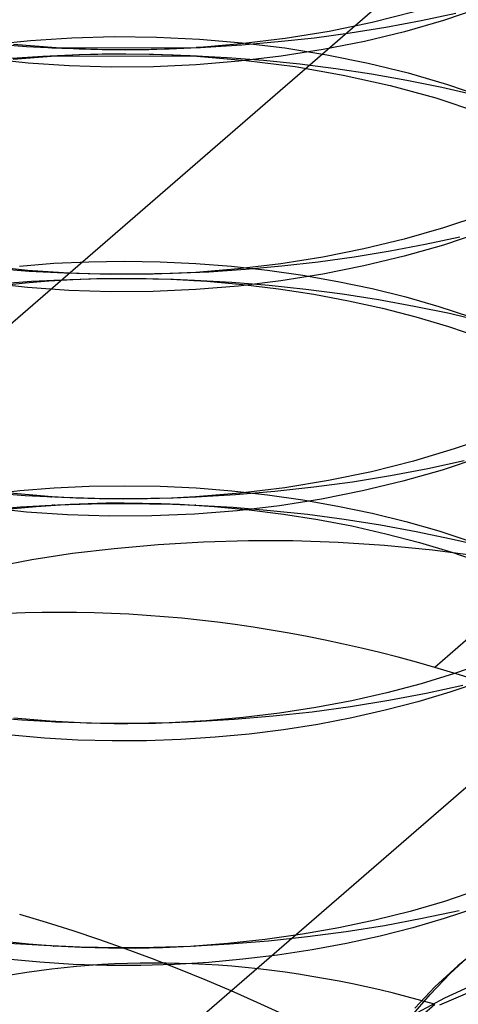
# Model space of a CAD drawing. Header units: millimetres. Extents: x -24 to 80, y -43 to 164.
# Tile 209 of 223: x 68.293 to 69.139, y 133.702 to 135.6. Entities that reach past the tile are written whole.
import ezdxf

# ---------------------------------------------------------------- set-up
doc = ezdxf.new("R2010")
doc.units = ezdxf.units.MM
doc.layers.add('MAIN-2', color=7, linetype='Continuous')

msp = doc.modelspace()

# ---------------------------------------------------------------- linework, layer by layer
at = {"layer": 'MAIN-2'}
for p, q in [((72.693, 137.4691), (69.093, 134.3514)), ((67.1289, 134.021), (70.7289, 137.1387)), ((67.4473, 132.6432), (71.9473, 136.5403)), ((69.1828, 135.6232), (69.1102, 135.5988)), ((69.0536, 135.6153), (68.9726, 135.5949)), ((68.9991, 135.5861), (69.0671, 135.5987)), ((69.1102, 135.5988), (69.035, 135.5771)), ((69.0671, 135.5987), (69.1339, 135.6129)), ((68.9726, 135.5949), (68.8896, 135.5778)), ((68.9303, 135.575), (68.9991, 135.5861)), ((68.314, 135.5603), (68.3938, 135.5656)), ((68.3938, 135.5656), (68.4749, 135.5677)), ((68.4749, 135.5677), (68.557, 135.5668)), ((68.557, 135.5668), (68.6395, 135.5628)), ((68.6395, 135.5628), (68.722, 135.5558)), ((68.8049, 135.564), (68.7192, 135.5535)), ((68.7912, 135.5579), (68.861, 135.5656)), ((68.8896, 135.5778), (68.8049, 135.564)), ((68.861, 135.5656), (68.9303, 135.575)), ((69.035, 135.5771), (68.9574, 135.5584)), ((68.236, 135.552), (68.314, 135.5603)), ((68.2389, 135.554), (68.3063, 135.5488)), ((68.3632, 135.5457), (68.2812, 135.5525)), ((68.3063, 135.5488), (68.3743, 135.5453)), ((68.3551, 135.5461), (68.3805, 135.546)), ((68.359, 135.5459), (68.3574, 135.546)), ((68.3592, 135.5459), (68.359, 135.5459)), ((68.3599, 135.5459), (68.3592, 135.5459)), ((68.3612, 135.5458), (68.3599, 135.5459)), ((68.3613, 135.5458), (68.3612, 135.5458)), ((68.3614, 135.5458), (68.3613, 135.5458)), ((68.362, 135.5457), (68.3614, 135.5458)), ((68.3632, 135.5457), (68.362, 135.5457)), ((68.4074, 135.5435), (68.3632, 135.5457)), ((68.3743, 135.5453), (68.4428, 135.5434)), ((68.3805, 135.546), (68.6417, 135.5468)), ((68.4521, 135.5422), (68.4074, 135.5435)), ((68.4428, 135.5434), (68.5119, 135.5431)), ((68.497, 135.5418), (68.4521, 135.5422)), ((68.5422, 135.5424), (68.497, 135.5418)), ((68.5119, 135.5431), (68.5814, 135.5443)), ((68.5875, 135.5439), (68.5422, 135.5424)), ((68.5814, 135.5443), (68.6512, 135.5472)), ((68.6329, 135.5463), (68.5875, 135.5439)), ((68.7192, 135.5535), (68.6329, 135.5463)), ((68.6333, 135.5463), (68.6329, 135.5463)), ((68.6337, 135.5463), (68.6333, 135.5463)), ((68.6341, 135.5464), (68.6337, 135.5463)), ((68.6346, 135.5464), (68.6341, 135.5464)), ((68.6351, 135.5464), (68.6346, 135.5464)), ((68.6356, 135.5464), (68.6351, 135.5464)), ((68.6417, 135.5468), (68.6356, 135.5464)), ((68.6512, 135.5472), (68.7212, 135.5518)), ((68.7212, 135.5518), (68.7912, 135.5579)), ((68.722, 135.5558), (68.804, 135.5457)), ((68.878, 135.5426), (68.7972, 135.5298)), ((68.804, 135.5457), (68.885, 135.5327)), ((68.9574, 135.5584), (68.878, 135.5426)), ((68.3092, 135.5166), (68.2316, 135.5251)), ((68.3378, 135.5295), (68.268, 135.525)), ((68.2802, 135.5239), (68.3621, 135.5307)), ((68.4084, 135.5323), (68.3378, 135.5295)), ((68.3508, 135.5301), (68.3522, 135.5302)), ((68.3508, 135.5301), (68.3529, 135.5302)), ((68.3522, 135.5302), (68.3539, 135.5303)), ((68.3529, 135.5302), (68.3552, 135.5304)), ((68.3539, 135.5303), (68.3557, 135.5304)), ((68.3552, 135.5304), (68.3556, 135.5304)), ((68.3556, 135.5304), (68.6357, 135.53)), ((68.3557, 135.5304), (68.3578, 135.5305)), ((68.3578, 135.5305), (68.3577, 135.5305)), ((68.3577, 135.5305), (68.3579, 135.5305)), ((68.3579, 135.5305), (68.3585, 135.5305)), ((68.3585, 135.5305), (68.3595, 135.5306)), ((68.3595, 135.5306), (68.3595, 135.5306)), ((68.3595, 135.5306), (68.3599, 135.5306)), ((68.3599, 135.5306), (68.3608, 135.5307)), ((68.3608, 135.5307), (68.362, 135.5307)), ((68.3621, 135.5307), (68.4068, 135.533)), ((68.4068, 135.533), (68.4519, 135.5343)), ((68.4795, 135.5335), (68.4084, 135.5323)), ((68.4519, 135.5343), (68.4973, 135.5346)), ((68.5507, 135.5329), (68.4795, 135.5335)), ((68.4973, 135.5346), (68.543, 135.534)), ((68.543, 135.534), (68.5888, 135.5325)), ((68.6218, 135.5306), (68.5507, 135.5329)), ((68.5888, 135.5325), (68.6347, 135.53)), ((68.6927, 135.5268), (68.6218, 135.5306)), ((68.6349, 135.53), (68.6346, 135.5301)), ((68.6346, 135.5301), (68.6347, 135.5301)), ((68.6347, 135.5301), (68.6347, 135.5301)), ((68.6347, 135.5301), (68.6347, 135.5301)), ((68.6347, 135.5301), (68.6347, 135.5301)), ((68.6347, 135.53), (68.7296, 135.5218)), ((68.6352, 135.53), (68.6349, 135.53)), ((68.6354, 135.53), (68.6352, 135.53)), ((68.6357, 135.53), (68.6354, 135.53)), ((68.7631, 135.5213), (68.6927, 135.5268)), ((68.7972, 135.5298), (68.7155, 135.52)), ((68.885, 135.5327), (68.9645, 135.5166)), ((68.3886, 135.5112), (68.3092, 135.5166)), ((68.4694, 135.5088), (68.3886, 135.5112)), ((68.5511, 135.5095), (68.4694, 135.5088)), ((68.6333, 135.5132), (68.5511, 135.5095)), ((68.7155, 135.52), (68.6333, 135.5132)), ((68.7296, 135.5218), (68.8238, 135.5097)), ((68.8331, 135.5142), (68.7631, 135.5213)), ((68.8238, 135.5097), (68.9166, 135.4935)), ((68.9024, 135.5055), (68.8331, 135.5142)), ((68.9712, 135.4952), (68.9024, 135.5055)), ((68.9645, 135.5166), (69.0422, 135.4975)), ((68.9166, 135.4935), (69.0072, 135.4734)), ((69.0394, 135.4832), (68.9712, 135.4952)), ((69.0422, 135.4975), (69.1174, 135.4755)), ((69.0072, 135.4734), (69.095, 135.4493)), ((69.107, 135.4695), (69.0394, 135.4832)), ((69.1738, 135.4543), (69.107, 135.4695)), ((69.1174, 135.4755), (69.19, 135.4507)), ((69.095, 135.4493), (69.1792, 135.4215)), ((69.1826, 135.2232), (69.1099, 135.1988)), ((69.1099, 135.1988), (69.0344, 135.1772)), ((69.0749, 135.1675), (69.1417, 135.1818)), ((69.1826, 135.19), (69.1099, 135.1657)), ((69.0344, 135.1772), (68.9567, 135.1585)), ((69.007, 135.1546), (69.0749, 135.1675)), ((69.1099, 135.1657), (69.0344, 135.1441)), ((68.8685, 135.1335), (68.9381, 135.1432)), ((68.9567, 135.1585), (68.8772, 135.1427)), ((68.9381, 135.1432), (69.007, 135.1546)), ((69.0344, 135.1441), (68.9567, 135.1254)), ((68.3082, 135.117), (68.2305, 135.1255)), ((68.2925, 135.1253), (68.3589, 135.1306)), ((68.3589, 135.1306), (68.4263, 135.1337)), ((68.4263, 135.1337), (68.4946, 135.1348)), ((68.4946, 135.1348), (68.5635, 135.1336)), ((68.5635, 135.1336), (68.6325, 135.1304)), ((68.6325, 135.1304), (68.7016, 135.125)), ((68.7016, 135.125), (68.7704, 135.1174)), ((68.7964, 135.1298), (68.7146, 135.1199)), ((68.7282, 135.1191), (68.7985, 135.1255)), ((68.8772, 135.1427), (68.7964, 135.1298)), ((68.7985, 135.1255), (68.8685, 135.1335)), ((68.9567, 135.1254), (68.8772, 135.1095)), ((68.2439, 135.1207), (68.3114, 135.1157)), ((68.3877, 135.1115), (68.3082, 135.117)), ((68.3114, 135.1157), (68.3795, 135.1121)), ((68.3795, 135.1121), (68.4483, 135.1102)), ((68.4685, 135.109), (68.3877, 135.1115)), ((68.4483, 135.1102), (68.5177, 135.11)), ((68.5503, 135.1095), (68.4685, 135.109)), ((68.5177, 135.11), (68.5876, 135.1113)), ((68.6324, 135.1131), (68.5503, 135.1095)), ((68.5876, 135.1113), (68.6578, 135.1144)), ((68.7146, 135.1199), (68.6324, 135.1131)), ((68.6578, 135.1144), (68.7282, 135.1191)), ((68.7704, 135.1174), (68.8387, 135.1077)), ((68.8772, 135.1095), (68.7964, 135.0967)), ((68.8387, 135.1077), (68.9061, 135.0958)), ((68.3082, 135.0839), (68.2305, 135.0923)), ((68.2377, 135.0861), (68.3035, 135.0932)), ((68.3159, 135.0952), (68.2434, 135.0899)), ((68.3035, 135.0932), (68.3491, 135.0968)), ((68.3895, 135.0987), (68.3159, 135.0952)), ((68.3491, 135.0968), (68.3952, 135.0995)), ((68.3592, 135.0975), (68.3587, 135.0974)), ((68.3587, 135.0974), (68.3591, 135.0975)), ((68.3587, 135.0974), (68.3587, 135.0974)), ((68.3592, 135.0975), (68.3588, 135.0974)), ((68.3588, 135.0974), (68.3592, 135.0975)), ((68.3588, 135.0974), (68.3588, 135.0974)), ((68.3591, 135.0975), (68.3599, 135.0975)), ((68.3599, 135.0975), (68.3592, 135.0975)), ((68.3598, 135.0975), (68.3597, 135.0975)), ((68.3597, 135.0975), (68.3599, 135.0975)), ((68.3603, 135.0975), (68.3598, 135.0975)), ((68.361, 135.0975), (68.3603, 135.0975)), ((68.4292, 135.0998), (68.3895, 135.0987)), ((68.3952, 135.0995), (68.4419, 135.1011)), ((68.4692, 135.1005), (68.4292, 135.0998)), ((68.4419, 135.1011), (68.489, 135.1017)), ((68.5092, 135.1005), (68.4692, 135.1005)), ((68.489, 135.1017), (68.5365, 135.1013)), ((68.5494, 135.1001), (68.5092, 135.1005)), ((68.5365, 135.1013), (68.5843, 135.0999)), ((68.5896, 135.0991), (68.5494, 135.1001)), ((68.5843, 135.0999), (68.6538, 135.0959)), ((68.6297, 135.0976), (68.5896, 135.0991)), ((68.6284, 135.0976), (68.6287, 135.0976)), ((68.6287, 135.0976), (68.629, 135.0976)), ((68.629, 135.0976), (68.6293, 135.0976)), ((68.6293, 135.0976), (68.6296, 135.0976)), ((68.6296, 135.0976), (68.6298, 135.0976)), ((68.702, 135.0934), (68.6297, 135.0976)), ((68.6298, 135.0976), (68.6301, 135.0975)), ((68.6301, 135.0975), (68.6303, 135.0975)), ((68.6303, 135.0975), (68.6305, 135.0975)), ((68.6305, 135.0975), (68.6308, 135.0975)), ((68.6308, 135.0975), (68.6312, 135.0975)), ((68.6312, 135.0975), (68.6314, 135.0975)), ((68.6314, 135.0975), (68.6317, 135.0974)), ((68.7146, 135.0868), (68.6324, 135.08)), ((68.6538, 135.0959), (68.7231, 135.0898)), ((68.7738, 135.0876), (68.702, 135.0934)), ((68.7964, 135.0967), (68.7146, 135.0868)), ((68.7231, 135.0898), (68.7919, 135.0815)), ((68.8448, 135.0801), (68.7738, 135.0876)), ((68.9061, 135.0958), (68.9724, 135.0817)), ((68.3877, 135.0784), (68.3082, 135.0839)), ((68.4685, 135.0758), (68.3877, 135.0784)), ((68.5503, 135.0763), (68.4685, 135.0758)), ((68.6324, 135.08), (68.5503, 135.0763)), ((68.7919, 135.0815), (68.8599, 135.071)), ((68.915, 135.071), (68.8448, 135.0801)), ((68.8599, 135.071), (68.9269, 135.0585)), ((68.9845, 135.0602), (68.915, 135.071)), ((68.9724, 135.0817), (69.0374, 135.0657)), ((68.9269, 135.0585), (68.9926, 135.0439)), ((69.0533, 135.0476), (68.9845, 135.0602)), ((69.0374, 135.0657), (69.1008, 135.0476)), ((68.9926, 135.0439), (69.0568, 135.0273)), ((69.1214, 135.0335), (69.0533, 135.0476)), ((69.1008, 135.0476), (69.1623, 135.0275)), ((69.1887, 135.0176), (69.1214, 135.0335)), ((69.0568, 135.0273), (69.1194, 135.0088)), ((69.1194, 135.0088), (69.18, 134.9883)), ((69.2061, 134.799), (69.1307, 134.7726)), ((69.1307, 134.7726), (69.0524, 134.7491)), ((69.0524, 134.7491), (68.9715, 134.7287)), ((69.0795, 134.7352), (69.1499, 134.7507)), ((69.1801, 134.7563), (69.1073, 134.732)), ((68.9715, 134.7287), (68.8885, 134.7115)), ((69.0077, 134.7215), (69.0795, 134.7352)), ((69.1073, 134.732), (69.0318, 134.7104)), ((68.8885, 134.7115), (68.804, 134.6977)), ((68.86, 134.6993), (68.9345, 134.7095)), ((68.9345, 134.7095), (69.0077, 134.7215)), ((69.0318, 134.7104), (68.9541, 134.6917)), ((68.2279, 134.685), (68.293, 134.6923)), ((68.2337, 134.6886), (68.3036, 134.6832)), ((68.293, 134.6923), (68.3594, 134.6976)), ((68.3594, 134.6976), (68.4269, 134.7007)), ((68.4269, 134.7007), (68.4951, 134.7017)), ((68.4951, 134.7017), (68.5639, 134.7007)), ((68.5639, 134.7007), (68.633, 134.6974)), ((68.633, 134.6974), (68.702, 134.692)), ((68.702, 134.692), (68.7708, 134.6844)), ((68.7087, 134.6846), (68.7846, 134.691)), ((68.804, 134.6977), (68.7183, 134.6872)), ((68.7846, 134.691), (68.86, 134.6993)), ((68.9541, 134.6917), (68.8747, 134.6759)), ((68.3559, 134.6803), (68.2742, 134.6872)), ((68.3036, 134.6832), (68.374, 134.6795)), ((68.3531, 134.6804), (68.3529, 134.6805)), ((68.3529, 134.6805), (68.353, 134.6805)), ((68.353, 134.6805), (68.3535, 134.6804)), ((68.3536, 134.6804), (68.3531, 134.6804)), ((68.3535, 134.6804), (68.3534, 134.6804)), ((68.3534, 134.6804), (68.3536, 134.6804)), ((68.354, 134.6804), (68.3535, 134.6804)), ((68.3549, 134.6803), (68.354, 134.6804)), ((68.355, 134.6803), (68.3545, 134.6804)), ((68.3545, 134.6804), (68.3545, 134.6804)), ((68.3545, 134.6804), (68.3549, 134.6803)), ((68.3559, 134.6803), (68.355, 134.6803)), ((68.4012, 134.6779), (68.3559, 134.6803)), ((68.374, 134.6795), (68.4165, 134.6781)), ((68.4469, 134.6765), (68.4012, 134.6779)), ((68.4165, 134.6781), (68.4592, 134.6773)), ((68.4248, 134.6677), (68.4597, 134.6685)), ((68.493, 134.6759), (68.4469, 134.6765)), ((68.4592, 134.6773), (68.5022, 134.6771)), ((68.4597, 134.6685), (68.4947, 134.6687)), ((68.5392, 134.6764), (68.493, 134.6759)), ((68.4947, 134.6687), (68.5299, 134.6684)), ((68.5022, 134.6771), (68.5456, 134.6775)), ((68.5857, 134.6778), (68.5392, 134.6764)), ((68.5456, 134.6775), (68.5891, 134.6785)), ((68.6322, 134.6802), (68.5857, 134.6778)), ((68.5891, 134.6785), (68.6328, 134.6802)), ((68.632, 134.6801), (68.6319, 134.6801)), ((68.6319, 134.6801), (68.6319, 134.6801)), ((68.6319, 134.6801), (68.6321, 134.6801)), ((68.6321, 134.6801), (68.632, 134.6801)), ((68.6322, 134.6801), (68.6321, 134.6801)), ((68.6321, 134.6801), (68.6324, 134.6801)), ((68.7183, 134.6872), (68.6322, 134.6802)), ((68.6324, 134.6801), (68.6326, 134.6802)), ((68.6326, 134.6802), (68.6329, 134.6802)), ((68.6328, 134.6802), (68.7087, 134.6846)), ((68.6329, 134.6802), (68.633, 134.6802)), ((68.633, 134.6802), (68.6331, 134.6802)), ((68.6331, 134.6802), (68.6331, 134.6802)), ((68.6331, 134.6802), (68.6332, 134.6802)), ((68.7708, 134.6844), (68.839, 134.6746)), ((68.8747, 134.6759), (68.7939, 134.6631)), ((68.839, 134.6746), (68.9064, 134.6626)), ((68.2247, 134.6552), (68.2948, 134.6609)), ((68.3058, 134.651), (68.2281, 134.6595)), ((68.2595, 134.6557), (68.3245, 134.662)), ((68.2948, 134.6609), (68.3658, 134.6648)), ((68.3852, 134.6455), (68.3058, 134.651)), ((68.3245, 134.662), (68.3901, 134.6663)), ((68.3559, 134.6644), (68.3558, 134.6643)), ((68.3558, 134.6643), (68.3561, 134.6644)), ((68.3562, 134.6644), (68.3559, 134.6644)), ((68.3561, 134.6644), (68.3563, 134.6644)), ((68.3569, 134.6644), (68.3562, 134.6644)), ((68.3563, 134.6644), (68.3568, 134.6644)), ((68.3568, 134.6644), (68.3577, 134.6645)), ((68.3577, 134.6645), (68.3589, 134.6645)), ((68.3589, 134.6645), (68.3587, 134.6645)), ((68.3587, 134.6645), (68.3589, 134.6645)), ((68.3589, 134.6645), (68.3596, 134.6646)), ((68.3596, 134.6646), (68.3607, 134.6646)), ((68.3658, 134.6648), (68.4098, 134.6664)), ((68.3901, 134.6663), (68.4248, 134.6677)), ((68.4098, 134.6664), (68.454, 134.6673)), ((68.454, 134.6673), (68.4985, 134.6675)), ((68.4985, 134.6675), (68.543, 134.6671)), ((68.5299, 134.6684), (68.5654, 134.6675)), ((68.543, 134.6671), (68.5877, 134.666)), ((68.5654, 134.6675), (68.601, 134.666)), ((68.5877, 134.666), (68.6325, 134.6643)), ((68.601, 134.666), (68.6681, 134.6618)), ((68.7122, 134.6535), (68.63, 134.6469)), ((68.6316, 134.6643), (68.6314, 134.6644)), ((68.6314, 134.6644), (68.6314, 134.6644)), ((68.6314, 134.6644), (68.6315, 134.6644)), ((68.6315, 134.6644), (68.6316, 134.6644)), ((68.6316, 134.6644), (68.6317, 134.6643)), ((68.6318, 134.6643), (68.6316, 134.6643)), ((68.6321, 134.6643), (68.6318, 134.6643)), ((68.6324, 134.6643), (68.6321, 134.6643)), ((68.6322, 134.6643), (68.6323, 134.6643)), ((68.6323, 134.6643), (68.6323, 134.6643)), ((68.6323, 134.6643), (68.6323, 134.6643)), ((68.6323, 134.6643), (68.6324, 134.6643)), ((68.6325, 134.6643), (68.7046, 134.6601)), ((68.6681, 134.6618), (68.7351, 134.6555)), ((68.7046, 134.6601), (68.7765, 134.6542)), ((68.7939, 134.6631), (68.7122, 134.6535)), ((68.7351, 134.6555), (68.8017, 134.6472)), ((68.7765, 134.6542), (68.848, 134.6466)), ((68.9064, 134.6626), (68.9727, 134.6486)), ((68.4661, 134.643), (68.3852, 134.6455)), ((68.5478, 134.6434), (68.4661, 134.643)), ((68.63, 134.6469), (68.5478, 134.6434)), ((68.8017, 134.6472), (68.8678, 134.6367)), ((68.848, 134.6466), (68.9188, 134.6373)), ((68.8678, 134.6367), (68.9336, 134.6241)), ((68.9188, 134.6373), (68.9886, 134.6263)), ((68.9727, 134.6486), (69.0377, 134.6325)), ((69.0377, 134.6325), (69.1011, 134.6145)), ((68.9336, 134.6241), (68.9991, 134.6093)), ((68.9886, 134.6263), (69.0573, 134.6138)), ((69.0573, 134.6138), (69.125, 134.5996)), ((69.1011, 134.6145), (69.1627, 134.5944)), ((68.6472, 134.5927), (68.56, 134.5875)), ((68.7338, 134.5953), (68.6472, 134.5927)), ((68.8197, 134.5952), (68.7338, 134.5953)), ((68.9067, 134.5923), (68.8197, 134.5952)), ((68.9991, 134.6093), (69.0636, 134.5923)), ((69.125, 134.5996), (69.1913, 134.5839)), ((68.4752, 134.5802), (68.3949, 134.5708)), ((68.56, 134.5875), (68.4752, 134.5802)), ((68.9963, 134.5866), (68.9067, 134.5923)), ((69.0887, 134.5776), (68.9963, 134.5866)), ((69.0636, 134.5923), (69.1263, 134.5735)), ((69.184, 134.5652), (69.0887, 134.5776)), ((68.3166, 134.5588), (68.2365, 134.5435)), ((68.3949, 134.5708), (68.3166, 134.5588)), ((69.1263, 134.5735), (69.1866, 134.5529)), ((69.1936, 134.3613), (69.1313, 134.3396)), ((69.1313, 134.3396), (69.0669, 134.32)), ((69.0669, 134.32), (69.0008, 134.3025)), ((69.0766, 134.3017), (69.1475, 134.317)), ((69.182, 134.324), (69.122, 134.3035)), ((69.0008, 134.3025), (68.9331, 134.2872)), ((69.0044, 134.288), (69.0766, 134.3017)), ((69.122, 134.3035), (69.0606, 134.2851)), ((68.8641, 134.2741), (68.7941, 134.2633)), ((68.8567, 134.2661), (68.931, 134.2762)), ((68.9331, 134.2872), (68.8641, 134.2741)), ((68.931, 134.2762), (69.0044, 134.288)), ((69.0606, 134.2851), (68.9976, 134.2687)), ((68.2283, 134.256), (68.2969, 134.2504)), ((68.3511, 134.2475), (68.282, 134.2533)), ((68.6316, 134.2471), (68.7067, 134.2516)), ((68.7235, 134.2548), (68.6524, 134.2485)), ((68.7067, 134.2516), (68.7818, 134.2579)), ((68.7941, 134.2633), (68.7235, 134.2548)), ((68.7818, 134.2579), (68.8567, 134.2661)), ((68.9333, 134.2542), (68.8678, 134.2417)), ((68.9976, 134.2687), (68.9333, 134.2542)), ((68.2969, 134.2504), (68.366, 134.2465)), ((68.4215, 134.2439), (68.3511, 134.2475)), ((68.3623, 134.2467), (68.3622, 134.2467)), ((68.3622, 134.2467), (68.3627, 134.2467)), ((68.3627, 134.2467), (68.3637, 134.2467)), ((68.3637, 134.2467), (68.3634, 134.2467)), ((68.3634, 134.2467), (68.3634, 134.2467)), ((68.3634, 134.2467), (68.3637, 134.2467)), ((68.3637, 134.2467), (68.3635, 134.2467)), ((68.3635, 134.2467), (68.3637, 134.2467)), ((68.3637, 134.2467), (68.3651, 134.2466)), ((68.3642, 134.2466), (68.3637, 134.2467)), ((68.3637, 134.2467), (68.3643, 134.2467)), ((68.3651, 134.2466), (68.3642, 134.2466)), ((68.366, 134.2465), (68.4095, 134.245)), ((68.4095, 134.245), (68.4534, 134.2441)), ((68.4489, 134.2432), (68.4227, 134.2439)), ((68.4752, 134.2428), (68.4489, 134.2432)), ((68.4534, 134.2441), (68.4975, 134.2438)), ((68.5016, 134.2428), (68.4752, 134.2428)), ((68.4975, 134.2438), (68.542, 134.2443)), ((68.5281, 134.2431), (68.5016, 134.2428)), ((68.5547, 134.2436), (68.5281, 134.2431)), ((68.542, 134.2443), (68.5867, 134.2454)), ((68.5813, 134.2445), (68.5547, 134.2436)), ((68.6524, 134.2485), (68.5813, 134.2445)), ((68.5867, 134.2454), (68.6316, 134.2471)), ((68.6318, 134.2471), (68.6316, 134.2471)), ((68.6321, 134.2471), (68.6318, 134.2471)), ((68.6323, 134.2471), (68.6321, 134.2471)), ((68.6325, 134.2472), (68.6323, 134.2471)), ((68.6326, 134.2471), (68.6325, 134.2472)), ((68.6327, 134.2472), (68.6326, 134.2471)), ((68.6328, 134.2472), (68.6327, 134.2472)), ((68.6327, 134.2472), (68.6327, 134.2472)), ((68.6329, 134.2472), (68.6328, 134.2472)), ((68.633, 134.2472), (68.6329, 134.2472)), ((68.6329, 134.2472), (68.6329, 134.2472)), ((68.633, 134.2472), (68.633, 134.2472)), ((68.8678, 134.2417), (68.8016, 134.2313)), ((68.3406, 134.2151), (68.2773, 134.2206)), ((68.4053, 134.2115), (68.3406, 134.2151)), ((68.6695, 134.2167), (68.6036, 134.2125)), ((68.7355, 134.223), (68.6695, 134.2167)), ((68.8016, 134.2313), (68.7355, 134.223)), ((68.4711, 134.2099), (68.4053, 134.2115)), ((68.5374, 134.2102), (68.4711, 134.2099)), ((68.6036, 134.2125), (68.5374, 134.2102)), ((69.1758, 133.9217), (69.1118, 133.9003)), ((69.1118, 133.9003), (69.0458, 133.8811)), ((69.0458, 133.8811), (68.9779, 133.864)), ((69.1402, 133.8824), (69.0689, 133.8671)), ((69.1701, 133.8867), (69.1115, 133.8671)), ((68.9779, 133.864), (68.9085, 133.8493)), ((68.9963, 133.8535), (68.9226, 133.8418)), ((69.0689, 133.8671), (68.9963, 133.8535)), ((69.1115, 133.8671), (69.0506, 133.8493)), ((68.8379, 133.8369), (68.7664, 133.8267)), ((68.9085, 133.8493), (68.8379, 133.8369)), ((68.9226, 133.8418), (68.848, 133.8318)), ((68.9877, 133.8332), (68.923, 133.8191)), ((69.0506, 133.8493), (68.9877, 133.8332)), ((68.3099, 133.8177), (68.2401, 133.8251)), ((68.3401, 133.815), (68.2713, 133.8194)), ((68.3608, 133.8139), (68.3099, 133.8177)), ((68.4097, 133.8121), (68.3401, 133.815)), ((68.3576, 133.8142), (68.3576, 133.8142)), ((68.6944, 133.8189), (68.622, 133.8135)), ((68.6974, 133.8177), (68.622, 133.8135)), ((68.7664, 133.8267), (68.6944, 133.8189)), ((68.7729, 133.8238), (68.6974, 133.8177)), ((68.848, 133.8318), (68.7729, 133.8238)), ((68.923, 133.8191), (68.8569, 133.807)), ((69.1843, 133.8142), (69.1377, 133.7763)), ((68.3578, 133.8142), (68.3576, 133.8142)), ((68.3583, 133.8141), (68.3578, 133.8142)), ((68.3585, 133.8141), (68.358, 133.8142)), ((68.358, 133.8142), (68.358, 133.8141)), ((68.358, 133.8141), (68.3585, 133.8141)), ((68.3591, 133.8141), (68.3583, 133.8141)), ((68.3585, 133.8141), (68.3594, 133.8141)), ((68.3588, 133.8141), (68.3586, 133.8141)), ((68.3586, 133.8141), (68.3587, 133.8141)), ((68.3587, 133.8141), (68.3591, 133.8141)), ((68.3594, 133.8141), (68.3588, 133.8141)), ((68.4122, 133.8113), (68.3608, 133.8139)), ((68.4799, 133.8109), (68.4097, 133.8121)), ((68.4642, 133.8099), (68.4122, 133.8113)), ((68.5166, 133.8098), (68.4642, 133.8099)), ((68.5507, 133.8114), (68.4799, 133.8109)), ((68.5692, 133.811), (68.5166, 133.8098)), ((68.622, 133.8135), (68.5507, 133.8114)), ((68.622, 133.8135), (68.5692, 133.811)), ((68.6291, 133.8139), (68.6286, 133.8138)), ((68.6296, 133.8139), (68.6291, 133.8139)), ((68.6301, 133.8139), (68.6296, 133.8139)), ((68.6303, 133.8139), (68.63, 133.8139)), ((68.63, 133.8139), (68.6301, 133.8139)), ((68.6301, 133.8139), (68.6302, 133.8139)), ((68.6305, 133.8139), (68.6301, 133.8139)), ((68.6302, 133.8139), (68.6304, 133.8139)), ((68.6305, 133.8139), (68.6303, 133.8139)), ((68.6304, 133.8139), (68.6305, 133.8139)), ((68.6308, 133.8139), (68.6305, 133.8139)), ((68.631, 133.8139), (68.6308, 133.8139)), ((68.7901, 133.7969), (68.7234, 133.7888)), ((68.8569, 133.807), (68.7901, 133.7969)), ((69.1231, 133.7615), (69.1643, 133.7995)), ((68.3317, 133.7829), (68.2685, 133.7888)), ((68.396, 133.7789), (68.3317, 133.7829)), ((68.461, 133.7768), (68.396, 133.7789)), ((68.5263, 133.7768), (68.461, 133.7768)), ((68.5917, 133.7788), (68.5263, 133.7768)), ((68.6573, 133.7828), (68.5917, 133.7788)), ((68.7234, 133.7888), (68.6573, 133.7828)), ((69.1377, 133.7763), (69.0936, 133.7354)), ((69.0842, 133.721), (69.1231, 133.7615)), ((69.1125, 133.7145), (69.1674, 133.7396)), ((69.0476, 133.6782), (69.0842, 133.721)), ((69.0936, 133.7354), (69.0548, 133.6946)), ((69.1562, 133.7236), (69.1024, 133.7001)), ((68.593, 133.2689), (69.093, 133.7019)), ((69.0596, 133.6862), (69.1125, 133.7145))]:
    msp.add_line(p, q, dxfattribs=at)
for centre, major_axis, start_param, end_param in [((69.093, 131.7534), (1.964, -2.2678), 2.284521, 3.141672), ((69.093, 131.7534), (1.964, -2.2678), 0.000079, 2.284521), ((69.093, 131.7534), (1.964, -2.2678), -3.141514, -0.857072), ((68.293, 131.0605), (-2.1276, 2.4568), -3.141514, -0.857072), ((69.093, 131.7534), (1.473, -1.7008), 2.284521, 3.141672), ((69.093, 131.7534), (-1.473, 1.7008), -0.857072, 0.000079)]:
    msp.add_ellipse(centre, major_axis=major_axis, ratio=0.75, start_param=start_param, end_param=end_param, dxfattribs=at)

doc.saveas('drawing.dxf')
